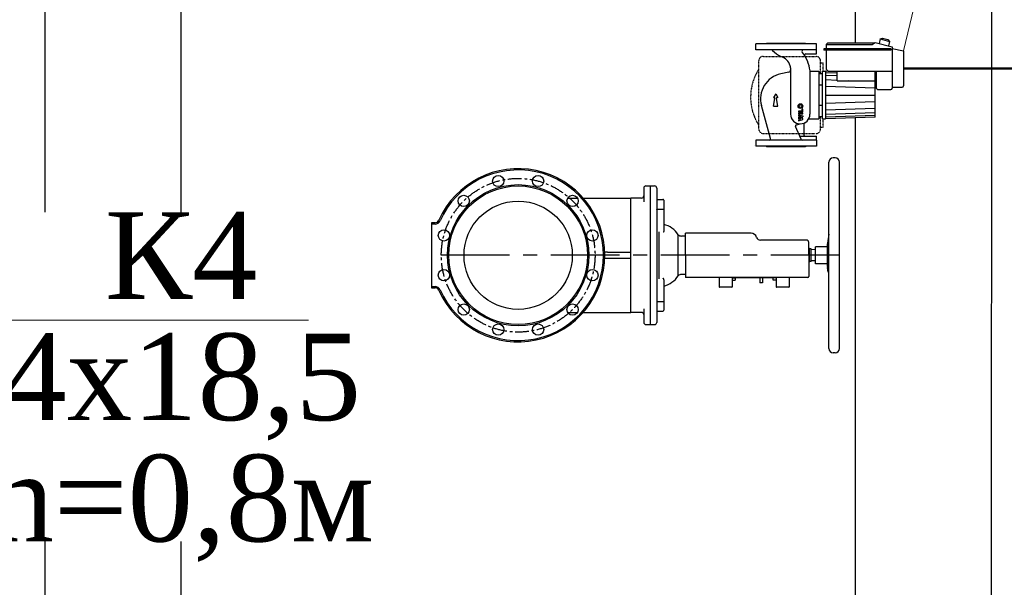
# Model space of a CAD drawing. Header units: millimetres. Extents: x 196 to 1773810, y -221320 to 153872.
# Tile 20 of 256: x 1101769 to 1104042, y -201366 to -200055. Entities that reach past the tile are written whole.
import ezdxf
from ezdxf import colors
from ezdxf.entities.mleader import LeaderData, LeaderLine
from ezdxf.math import Vec2, Vec3

# ---------------------------------------------------------------- set-up
doc = ezdxf.new("R2010")
doc.units = ezdxf.units.MM
doc.linetypes.add('CENTER', pattern=[50.8, 31.75, -6.35, 6.35, -6.35])
doc.linetypes.add('STRICHPUNKT', pattern=[1, 0.5, -0.25, 0, -0.25])
for name, color, linetype, lineweight in [('00_Основной', 163, 'Continuous', 40), ('Основной текст', 7, 'Continuous', 30), ('Эл.линия силовых сетей', 1, 'Continuous', 50), ('中心线', 1, 'CENTER', 25)]:
    doc.layers.add(name, color=color, linetype=linetype, lineweight=lineweight)
doc.styles.add('Times New Roman', font='times.ttf')

# ---------------------------------------------------------------- blocks, each defined once
blk = doc.blocks.new('_None')

msp = doc.modelspace()

# ---------------------------------------------------------------- linework, layer by layer
at = {"color": 252, "lineweight": 30, "ltscale": 10}
for p, q in [((1102142, -203009.4, -0.4), (1102142, -199006.4, -0.4)), ((1103698, -199006.4, -0.4), (1103698, -200109.1, -0.4)), ((1103698, -200281.9, -0.4), (1103698, -203009.4, -0.4))]:
    msp.add_line(p, q, dxfattribs=at)
for p, q in [((1103755.9, -200099.8, -0.5), (1103753.3, -200109.9, -0.5)), ((1103755.9, -200099.8, -0.5), (1103761.5, -200098.2, -0.5)), ((1103755.9, -200099.8, -0.5), (1103777.2, -200105.3, -0.5)), ((1103761.5, -200098.2, -0.5), (1103773.2, -200101.2, -0.5)), ((1103773.2, -200101.2, -0.5), (1103777.2, -200105.3, -0.5)), ((1103777.2, -200105.3, -0.5), (1103774.6, -200115.4, -0.5)), ((1103608.7, -200111.2, -0.5), (1103468.7, -200111.2, -0.5)), ((1103468.7, -200125.2, -0.5), (1103468.7, -200111.2, -0.5)), ((1103608.7, -200125.2, -0.5), (1103468.7, -200125.2, -0.5)), ((1103608.7, -200125.2, -0.5), (1103608.7, -200111.2, -0.5)), ((1103608.7, -200134.1, -0.5), (1103608.7, -200125.2, -0.5)), ((1103780.7, -200122.6, -0.5), (1103625.7, -200122.6, -0.5)), ((1103625.7, -200122.6, -0.5), (1103625.7, -200125.6, -0.5)), ((1103780.7, -200125.6, -0.5), (1103625.7, -200125.6, -0.5)), ((1103630.7, -200112.6, -0.5), (1103634.2, -200109.1, -0.5)), ((1103630.7, -200112.6, -0.5), (1103737.1, -200112.6, -0.5)), ((1103630.7, -200112.6, -0.5), (1103630.7, -200122.6, -0.5)), ((1103630.7, -200125.6, -0.5), (1103630.7, -200169.2, -0.5)), ((1103742.1, -200109.1, -0.5), (1103634.2, -200109.1, -0.5)), ((1103737.1, -200112.6, -0.5), (1103744.2, -200107.6, -0.5)), ((1103744.2, -200107.6, -0.5), (1103783.7, -200117.8, -0.5)), ((1103780.7, -200122.6, -0.5), (1103780.7, -200125.6, -0.5)), ((1103783.7, -200117.8, -0.5), (1103783.7, -200213.2, -0.5)), ((1103783.7, -200121.7, -0.5), (1103809.7, -200127.2, -0.5)), ((1103809.7, -200127.2, -0.5), (1103809.7, -200208.2, -0.5)), ((1103584.3, -200134.1, -0.5), (1103608.7, -200134.1, -0.5)), ((1103548.7, -200166.1, -0.5), (1103548.7, -200273.3, -0.5)), ((1103593.7, -200173.1, -0.5), (1103593.7, -200273.3, -0.5)), ((1103593.7, -200174.2, -0.5), (1103614.2, -200174.2, -0.5)), ((1103614.2, -200174.2, -0.5), (1103614.2, -200284.2, -0.5)), ((1103621.7, -200174.2, -0.5), (1103621.7, -200284.2, -0.5)), ((1103621.7, -200174.2, -0.5), (1103629.2, -200174.2, -0.5)), ((1103629.2, -200174.2, -0.5), (1103629.2, -200284.2, -0.5)), ((1103656.8, -200175.1, -0.5), (1103629.2, -200174.2, -0.5)), ((1103635.7, -200174.2, -0.5), (1103630.7, -200169.2, -0.5)), ((1103635.7, -200174.2, -0.5), (1103783.7, -200174.2, -0.5)), ((1103656.8, -200196.2, -0.5), (1103656.8, -200174.2, -0.5)), ((1103744.3, -200280.4, -0.5), (1103744.3, -200174.2, -0.5)), ((1103746.7, -200174.2, -0.5), (1103746.7, -200213.2, -0.5)), ((1103544.8, -200176.3, -0.5), (1103526.2, -200180.4, -0.5)), ((1103614.2, -200179.2, -0.5), (1103621.7, -200179.2, -0.5)), ((1103656.8, -200196.2, -0.5), (1103744.3, -200196.2, -0.5)), ((1103614.2, -200206, -0.5), (1103621.7, -200206, -0.5)), ((1103749.7, -200216.2, -0.5), (1103746.7, -200213.2, -0.5)), ((1103749.7, -200216.2, -0.5), (1103780.7, -200216.2, -0.5)), ((1103783.7, -200211.2, -0.5), (1103806.7, -200211.2, -0.5)), ((1103502.7, -200329.4, -0.5), (1103481.9, -200253.7, -0.5)), ((1103614.2, -200252.4, -0.5), (1103621.7, -200252.4, -0.5)), ((1103590.9, -200284.2, -0.5), (1103614.2, -200284.2, -0.5)), ((1103614.2, -200279.1, -0.5), (1103621.7, -200279.1, -0.5)), ((1103621.7, -200284.2, -0.5), (1103629.2, -200284.2, -0.5)), ((1103744.3, -200280.4, -0.5), (1103629.2, -200284.2, -0.5)), ((1103573, -200331.4, -0.5), (1103560.3, -200302, -0.5)), ((1103562.4, -200297.9, -0.5), (1103571.2, -200295.8, -0.5)), ((1103579.2, -200296.3, -0.5), (1103579.2, -200321.3, -0.5)), ((1103608.7, -200333.2, -0.5), (1103468.7, -200333.2, -0.5)), ((1103468.7, -200333.2, -0.5), (1103468.7, -200347.2, -0.5)), ((1103571.9, -200324.3, -0.5), (1103608.7, -200324.3, -0.5)), ((1103608.7, -200333.2, -0.5), (1103608.7, -200324.3, -0.5)), ((1103608.7, -200333.2, -0.5), (1103608.7, -200347.2, -0.5)), ((1103608.7, -200347.2, -0.5), (1103468.7, -200347.2, -0.5))]:
    msp.add_line(p, q)
at = {"color": 1}
for p, q in [((1103493.7, -200111.2, -0.5), (1103493.7, -200109.2, -0.5)), ((1103493.7, -200109.2, -0.5), (1103583.7, -200109.2, -0.5)), ((1103583.7, -200111.2, -0.5), (1103583.7, -200109.2, -0.5)), ((1103514.5, -200226.8, -0.5), (1103509.7, -200235.1, -0.5)), ((1103509.7, -200235.1, -0.5), (1103510.9, -200235.1, -0.5)), ((1103509.7, -200255.1, -0.5), (1103512.8, -200237.4, -0.5)), ((1103514.5, -200226.8, -0.5), (1103519.3, -200235.1, -0.5)), ((1103519.3, -200255.1, -0.5), (1103516.2, -200237.4, -0.5)), ((1103519.3, -200235.1, -0.5), (1103518.2, -200235.1, -0.5)), ((1103509.7, -200255.1, -0.5), (1103519.3, -200255.1, -0.5)), ((1103577.1, -200262.1, -0.5), (1103575.4, -200262.1, -0.5)), ((1103575.4, -200266.1, -0.5), (1103575.4, -200262.1, -0.5)), ((1103577.1, -200268.4, -0.5), (1103577.1, -200262.1, -0.5)), ((1103575.4, -200266.1, -0.5), (1103567.1, -200266.1, -0.5)), ((1103567.1, -200266.1, -0.5), (1103567.1, -200268.4, -0.5)), ((1103567.1, -200268.4, -0.5), (1103577.1, -200268.4, -0.5)), ((1103577.1, -200270.4, -0.5), (1103567.1, -200270.4, -0.5)), ((1103567.1, -200270.4, -0.5), (1103567.1, -200272.7, -0.5)), ((1103567.1, -200272.7, -0.5), (1103577.1, -200272.7, -0.5)), ((1103567.1, -200274.7, -0.5), (1103577.1, -200277.4, -0.5)), ((1103567.1, -200274.7, -0.5), (1103567.1, -200277.1, -0.5)), ((1103567.1, -200277.1, -0.5), (1103572.6, -200278.5, -0.5)), ((1103572.6, -200278.5, -0.5), (1103567.1, -200280, -0.5)), ((1103567.1, -200280, -0.5), (1103567.1, -200283.5, -0.5)), ((1103572.6, -200284.9, -0.5), (1103567.1, -200283.5, -0.5)), ((1103567.1, -200286.4, -0.5), (1103572.6, -200284.9, -0.5)), ((1103567.1, -200288.7, -0.5), (1103577.1, -200286.1, -0.5)), ((1103567.1, -200286.4, -0.5), (1103567.1, -200288.7, -0.5)), ((1103569.7, -200281.7, -0.5), (1103577.1, -200279.7, -0.5)), ((1103577.1, -200283.7, -0.5), (1103569.7, -200281.7, -0.5)), ((1103577.1, -200272.7, -0.5), (1103577.1, -200270.4, -0.5)), ((1103577.1, -200277.4, -0.5), (1103577.1, -200279.7, -0.5)), ((1103577.1, -200286.1, -0.5), (1103577.1, -200283.7, -0.5)), ((1103493.7, -200347.2, -0.5), (1103493.7, -200349.2, -0.5)), ((1103583.7, -200349.2, -0.5), (1103493.7, -200349.2, -0.5)), ((1103583.7, -200347.2, -0.5), (1103583.7, -200349.2, -0.5))]:
    msp.add_line(p, q, dxfattribs=at)
at = {"color": 1, "linetype": 'STRICHPUNKT'}
for p, q in [((1103475.5, -200308.2, -0.5), (1103475.5, -200150.2, -0.5)), ((1103485.5, -200140.2, -0.5), (1103608, -200140.2, -0.5)), ((1103618, -200179.2, -0.5), (1103618, -200150.2, -0.5)), ((1103618, -200155.2, -0.5), (1103624.2, -200155.2, -0.5)), ((1103624.2, -200174.2, -0.5), (1103624.2, -200155.2, -0.5)), ((1103618, -200308.2, -0.5), (1103618, -200279.1, -0.5)), ((1103624.2, -200303.2, -0.5), (1103624.2, -200284.2, -0.5)), ((1103618, -200303.2, -0.5), (1103624.2, -200303.2, -0.5)), ((1103485.5, -200318.2, -0.5), (1103606.7, -200318.2, -0.5))]:
    msp.add_line(p, q, dxfattribs=at)
at = {"color": 1, "linetype": 'Continuous'}
for p, q in [((1103656.8, -200178.7, -0.5), (1103629.2, -200177.8, -0.5)), ((1103656.8, -200185.2, -0.5), (1103629.2, -200184.3, -0.5)), ((1103656.8, -200195.3, -0.5), (1103629.2, -200194.4, -0.5)), ((1103744.3, -200198.2, -0.5), (1103683.2, -200196.2, -0.5)), ((1103744.3, -200213.6, -0.5), (1103629.2, -200209.8, -0.5)), ((1103629.2, -200229.2, -0.5), (1103744.3, -200229.2, -0.5)), ((1103744.3, -200244.8, -0.5), (1103629.2, -200248.5, -0.5)), ((1103744.3, -200260.2, -0.5), (1103629.2, -200264, -0.5)), ((1103744.3, -200270.3, -0.5), (1103629.2, -200274.1, -0.5)), ((1103744.3, -200276.8, -0.5), (1103629.2, -200280.6, -0.5))]:
    msp.add_line(p, q, dxfattribs=at)
at = {"color": 252, "linetype": 'CENTER', "lineweight": 25, "ltscale": 5}
msp.add_line((1103662, -200599.2, -0.4), (1102720, -200599.2, -0.4), dxfattribs=at)
at = {"color": 1}
for radius in [5.33, 3.33]:
    msp.add_circle((1103571.7, -200254.7, -0.5), radius, dxfattribs=at)
for centre, radius, start, end in [((1103504.9, -200128.2, -0.5), 3, 44.7661, 90), ((1103557.2, -200076.3, -0.5), 70.6, 224.7661, 244.2286), ((1103578, -200128.2, -0.5), 3, 90, 218.5418), ((1103516.3, -200171.7, -0.5), 33.3, 17.7743, 72.234), ((1103508.7, -200183.5, -0.5), 85.7, 6.9363, 38.5418), ((1103584.3, -200137.1, -0.5), 3, 90, 211.544), ((1103543.7, -200171.4, -0.5), 5, 282.2847, 0), ((1103533.7, -200166.1, -0.5), 15, 0, 17.7743), ((1103538.7, -200238, -0.5), 59, 102.2847, 195.3889), ((1103780.7, -200213.2, -0.5), 3, 270, 0), ((1103806.7, -200208.2, -0.5), 3, 270, 0), ((1103571.2, -200273.3, -0.5), 22.5, 180, 0), ((1103563.1, -200300.9, -0.5), 3, 103.581, 203.3015), ((1103582.2, -200296.3, -0.5), 3, 115.4566, 180), ((1103499.8, -200330.2, -0.5), 3, 270, 15.3889), ((1103571.9, -200321.3, -0.5), 3, 203.3015, 270), ((1103575.7, -200330.2, -0.5), 3, 203.3015, 270), ((1103582.2, -200321.3, -0.5), 3, 180, 270)]:
    msp.add_arc(centre, radius, start, end)
at = {"color": 1, "linetype": 'STRICHPUNKT'}
for centre, radius, start, end in [((1103485.5, -200150.2, -0.5), 10, 90, 180), ((1103608, -200150.2, -0.5), 10, 0, 90), ((1103578, -200234.2, -0.5), 121.3, 147.6013, 212.3987), ((1103485.5, -200308.2, -0.5), 10, 180, 270), ((1103608, -200308.2, -0.5), 10, 270, 0)]:
    msp.add_arc(centre, radius, start, end, dxfattribs=at)
at = {"color": 1}
for centre, start, end in [((1103510.9, -200237.1, -0.5), 350, 90), ((1103518.2, -200237.1, -0.5), 90, 190)]:
    msp.add_arc(centre, 2, start, end, dxfattribs=at)
at = {"layer": '00_Основной', "lineweight": 30, "ltscale": 10}
for p, q in [((1101827.2, -198308.2, -0.7), (1101827.2, -202975.1, -0.3)), ((1104012.8, -198308.2, -0.7), (1104012, -202975.1, -0.3))]:
    msp.add_line(p, q, dxfattribs=at)
at = {"layer": '00_Основной', "lineweight": 25, "ltscale": 10}
for p, q in [((1103495.3, -200109.2, -0.5), (1103582.2, -200109.2, -0.5)), ((1103652, -200374.2, -0.4), (1103647, -200374.2, -0.4)), ((1103637, -200814.2, -0.4), (1103637, -200384.2, -0.4)), ((1103662, -200814.2, -0.4), (1103662, -200384.2, -0.4)), ((1103210, -200444.2, -0.4), (1103210, -200464.2, -0.4)), ((1103215, -200439.2, -0.4), (1103225, -200439.2, -0.4)), ((1103225, -200439.1, -0.4), (1103235, -200439.1, -0.4)), ((1103225, -200439.1, -0.4), (1103225, -200464.1, -0.4)), ((1103240, -200444.1, -0.4), (1103240, -200464.1, -0.4)), ((1103034.3, -200467.2, -0.4), (1103056.8, -200467.2, -0.4)), ((1103070.3, -200467.2, -0.4), (1103180, -200467.2, -0.4)), ((1103180, -200492.2, -0.4), (1103180, -200467.2, -0.4)), ((1103205, -200467.2, -0.4), (1103180, -200467.2, -0.4)), ((1103210, -200464.2, -0.4), (1103210, -200475.6, -0.4)), ((1103225, -200464.1, -0.4), (1103225, -200734.4, -0.4)), ((1103240, -200464.1, -0.4), (1103240, -200734.4, -0.4)), ((1103180, -200706.2, -0.4), (1103180, -200492.2, -0.4)), ((1103242, -200470.2, -0.4), (1103254, -200470.2, -0.4)), ((1103242, -200492.7, -0.4), (1103254, -200492.7, -0.4)), ((1103256, -200472.2, -0.4), (1103256, -200491.8, -0.4)), ((1103256, -200491.8, -0.4), (1103256, -200542.5, -0.4)), ((1102720, -200524.2, -0.4), (1102720, -200527.2, -0.4)), ((1102728, -200524.2, -0.4), (1102720, -200524.2, -0.4)), ((1102720, -200527.2, -0.4), (1102720, -200671.2, -0.4)), ((1102728, -200527.2, -0.4), (1102720, -200527.2, -0.4)), ((1103245.7, -200653.4, -0.4), (1103245.7, -200545, -0.4)), ((1103256, -200542.5, -0.4), (1103256, -200544.2, -0.4)), ((1103289.5, -200646.6, -0.4), (1103289.5, -200551.8, -0.4)), ((1103306.7, -200555.2, -0.4), (1103297, -200554.9, -0.4)), ((1103457.6, -200548.4, -0.4), (1103306.7, -200548.4, -0.4)), ((1103306.7, -200599.2, -0.4), (1103306.7, -200548.4, -0.4)), ((1103637, -200550.3, -0.4), (1103634, -200571.2, -0.4)), ((1103585.2, -200564.2, -0.4), (1103479.1, -200564.2, -0.4)), ((1103590.9, -200599.2, -0.4), (1103590.9, -200569.8, -0.4)), ((1103592.5, -200584.5, -0.4), (1103590.9, -200581.7, -0.4)), ((1103633.8, -200579.4, -0.4), (1103606.7, -200579.4, -0.4)), ((1103606.7, -200619, -0.4), (1103606.7, -200579.4, -0.4)), ((1103633.8, -200625.5, -0.4), (1103633.8, -200573, -0.4)), ((1103635.6, -200597.2, -0.4), (1103635.6, -200566.1, -0.4)), ((1103125.9, -200591.7, -0.4), (1103119.9, -200591.7, -0.4)), ((1103125.9, -200591.7, -0.4), (1103180, -200591.7, -0.4)), ((1103306.7, -200599.2, -0.4), (1103306.7, -200648.2, -0.4)), ((1103590.9, -200599.2, -0.4), (1103590.9, -200648.2, -0.4)), ((1103596.5, -200584.5, -0.4), (1103592.5, -200584.5, -0.4)), ((1103592.5, -200613.9, -0.4), (1103592.5, -200584.5, -0.4)), ((1103596.5, -200613.9, -0.4), (1103596.5, -200584.5, -0.4)), ((1103606.7, -200586.5, -0.4), (1103596.5, -200586, -0.4)), ((1103125.9, -200606.7, -0.4), (1103119.9, -200606.7, -0.4)), ((1103180, -200606.7, -0.4), (1103125.9, -200606.7, -0.4)), ((1103592.5, -200613.9, -0.4), (1103590.9, -200616.7, -0.4)), ((1103596.5, -200613.9, -0.4), (1103592.5, -200613.9, -0.4)), ((1103606.7, -200611.9, -0.4), (1103596.5, -200612.4, -0.4)), ((1103633.8, -200619, -0.4), (1103606.7, -200619, -0.4)), ((1103635.6, -200638.6, -0.4), (1103634, -200627.2, -0.4)), ((1103306.7, -200643.3, -0.4), (1103297, -200643.5, -0.4)), ((1103306.7, -200648.2, -0.4), (1103306.7, -200650.2, -0.4)), ((1103457.6, -200650.2, -0.4), (1103306.7, -200650.2, -0.4)), ((1103384.1, -200650.2, -0.4), (1103384.1, -200672.2, -0.4)), ((1103414.1, -200650.2, -0.4), (1103414.1, -200672.2, -0.4)), ((1103414.1, -200651.6, -0.4), (1103421.1, -200651.6, -0.4)), ((1103416.6, -200650.2, -0.4), (1103416.6, -200651.2, -0.4)), ((1103513.6, -200651.2, -0.4), (1103416.6, -200651.2, -0.4)), ((1103421.1, -200651.6, -0.4), (1103421.1, -200656.6, -0.4)), ((1103468.6, -200650.2, -0.4), (1103457.6, -200650.2, -0.4)), ((1103479.1, -200650.2, -0.4), (1103468.6, -200650.2, -0.4)), ((1103478.3, -200651.2, -0.4), (1103478.3, -200663.2, -0.4)), ((1103585.2, -200650.2, -0.4), (1103479.1, -200650.2, -0.4)), ((1103484.3, -200651.2, -0.4), (1103484.3, -200663.2, -0.4)), ((1103515.9, -200651.7, -0.4), (1103508.9, -200651.7, -0.4)), ((1103508.9, -200656.7, -0.4), (1103508.9, -200651.7, -0.4)), ((1103513.6, -200650.2, -0.4), (1103513.6, -200651.2, -0.4)), ((1103515.9, -200650.2, -0.4), (1103515.9, -200672.2, -0.4)), ((1103545.9, -200650.2, -0.4), (1103545.9, -200672.2, -0.4)), ((1103588.9, -200650.2, -0.4), (1103585.2, -200650.2, -0.4)), ((1103635.6, -200638.6, -0.4), (1103635.6, -200634.3, -0.4)), ((1103635.6, -200638.6, -0.4), (1103637, -200638.6, -0.4)), ((1102720, -200671.2, -0.4), (1102728, -200671.2, -0.4)), ((1102720, -200671.2, -0.4), (1102720, -200674.2, -0.4)), ((1102720, -200674.2, -0.4), (1102728, -200674.2, -0.4)), ((1103256, -200655.9, -0.4), (1103256, -200654.2, -0.4)), ((1103256, -200655.9, -0.4), (1103256, -200706.7, -0.4)), ((1103413.1, -200673.2, -0.4), (1103385.1, -200673.2, -0.4)), ((1103414.1, -200656.6, -0.4), (1103421.1, -200656.6, -0.4)), ((1103484.3, -200663.2, -0.4), (1103478.3, -200663.2, -0.4)), ((1103515.9, -200656.7, -0.4), (1103508.9, -200656.7, -0.4)), ((1103544.9, -200673.2, -0.4), (1103516.9, -200673.2, -0.4)), ((1103180, -200731.2, -0.4), (1103180, -200706.2, -0.4)), ((1103242, -200705.7, -0.4), (1103254, -200705.7, -0.4)), ((1103256, -200706.7, -0.4), (1103256, -200726.2, -0.4)), ((1103034.3, -200731.2, -0.4), (1103056.8, -200731.2, -0.4)), ((1103070.3, -200731.2, -0.4), (1103180, -200731.2, -0.4)), ((1103205, -200731.2, -0.4), (1103180, -200731.2, -0.4)), ((1103210, -200722.8, -0.4), (1103210, -200734.2, -0.4)), ((1103210, -200734.2, -0.4), (1103210, -200754.2, -0.4)), ((1103225, -200734.4, -0.4), (1103225, -200759.4, -0.4)), ((1103240, -200734.4, -0.4), (1103240, -200754.4, -0.4)), ((1103242, -200728.2, -0.4), (1103254, -200728.2, -0.4)), ((1103215, -200759.2, -0.4), (1103225, -200759.2, -0.4)), ((1103225, -200759.4, -0.4), (1103235, -200759.4, -0.4)), ((1103652, -200824.2, -0.4), (1103647, -200824.2, -0.4))]:
    msp.add_line(p, q, dxfattribs=at)
for centre, radius in [((1102874.1, -200427.8, -0.4), 13), ((1102966, -200427.8, -0.4), 13), ((1102920, -200599.2, -0.4), 163), ((1102920, -200599.2, -0.4), 160), ((1102794.5, -200473.7, -0.4), 13), ((1103045.5, -200473.7, -0.4), 13), ((1102920, -200599.2, -0.4), 125), ((1102748.6, -200553.3, -0.4), 13), ((1103091.5, -200553.3, -0.4), 13), ((1102748.6, -200645.2, -0.4), 13), ((1103091.5, -200645.2, -0.4), 13), ((1102794.5, -200724.7, -0.4), 13), ((1103045.5, -200724.7, -0.4), 13), ((1102874.1, -200770.7, -0.4), 13), ((1102966, -200770.7, -0.4), 13)]:
    msp.add_circle(centre, radius, dxfattribs=at)
at = {"layer": '00_Основной', "color": 18, "lineweight": 25, "ltscale": 10, "true_color": 0x000000}
msp.add_arc((1103462.5, -200345.9, -0.4), 2, 0, 9.4349, dxfattribs=at)
at = {"layer": '00_Основной', "lineweight": 25, "ltscale": 10}
for centre, radius, start, end in [((1103647, -200384.2, -0.4), 10, 90, 180), ((1103652, -200384.2, -0.4), 10, 0, 90), ((1102920, -200599.2, -0.4), 200, 0, 156.1238), ((1102920, -200599.2, -0.4), 197, 203.8762, 156.1238), ((1103215, -200444.2, -0.4), 5, 90, 180), ((1103235, -200444.1, -0.4), 5, 0, 90), ((1103205, -200462.2, -0.4), 5, 270, 0), ((1103242, -200468.2, -0.4), 2, 180, 270), ((1103242, -200468.2, -0.4), 2, 180, 247.5017), ((1103254, -200472.2, -0.4), 2, 0, 90), ((1102728, -200514.2, -0.4), 10, 270, 336.1238), ((1102728, -200514.2, -0.4), 13, 270, 336.1238), ((1103243.1, -200581.9, -0.4), 55.4, 32.8859, 76.4418), ((1103297.3, -200543.6, -0.4), 11.3, 226.5607, 268.5), ((1103457.6, -200561.9, -0.4), 13.6, 17.4576, 90), ((1103479.1, -200555.2, -0.4), 9.04, 197.4576, 270), ((1103585.2, -200569.8, -0.4), 5.65, 0, 90), ((1103645.8, -200573, -0.4), 12, 171.6267, 180), ((1102920, -200599.2, -0.4), 200, 203.8762, 0), ((1103645.8, -200625.5, -0.4), 12, 180, 188.3733), ((1103243.1, -200616.5, -0.4), 55.4, 283.5582, 327.1141), ((1103297.3, -200654.8, -0.4), 11.3, 91.5, 133.4393), ((1103588.9, -200648.2, -0.4), 2, 270, 0), ((1102728, -200684.2, -0.4), 13, 23.8762, 90), ((1102728, -200684.2, -0.4), 10, 23.8762, 90), ((1103385.1, -200672.2, -0.4), 1, 180, 270), ((1103413.1, -200672.2, -0.4), 1, 270, 0), ((1103516.9, -200672.2, -0.4), 1, 180, 270), ((1103544.9, -200672.2, -0.4), 1, 270, 0), ((1103205, -200736.2, -0.4), 5, 0, 90), ((1103242, -200730.2, -0.4), 2, 90, 180), ((1103242, -200730.2, -0.4), 2, 112.4983, 180), ((1103254, -200726.2, -0.4), 2, 270, 0), ((1103215, -200754.2, -0.4), 5, 180, 270), ((1103235, -200754.4, -0.4), 5, 270, 0), ((1103647, -200814.2, -0.4), 10, 180, 270), ((1103652, -200814.2, -0.4), 10, 270, 0)]:
    msp.add_arc(centre, radius, start, end, dxfattribs=at)
for points, knots in [([(1103240, -200493.7, -0.4), (1103240, -200493.7, -0.4), (1103240, -200493.6, -0.4), (1103240.1, -200493.4, -0.4), (1103240.2, -200493.3, -0.4), (1103240.4, -200493.2, -0.4), (1103240.5, -200493.1, -0.4), (1103240.7, -200493, -0.4), (1103241, -200492.9, -0.4), (1103241.2, -200492.8, -0.4), (1103241.6, -200492.8, -0.4), (1103241.8, -200492.7, -0.4), (1103242, -200492.7, -0.4)], [0, 0, 0, 0, 1.424843, 2.667465, 3.776335, 4.914077, 6.085893, 7.241317, 8.400458, 9.563676, 10.702005, 13, 13, 13, 13]), ([(1103254, -200492.7, -0.4), (1103254.1, -200492.7, -0.4), (1103254.4, -200492.7, -0.4), (1103254.7, -200492.7, -0.4), (1103254.9, -200492.6, -0.4), (1103255.2, -200492.6, -0.4), (1103255.4, -200492.5, -0.4), (1103255.6, -200492.4, -0.4), (1103255.7, -200492.3, -0.4), (1103255.9, -200492.2, -0.4), (1103256, -200492, -0.4), (1103256, -200491.9, -0.4), (1103256, -200491.8, -0.4), (1103256, -200491.8, -0.4)], [0, 0, 0, 0, 1.533889, 2.871622, 4.0654, 5.290328, 6.552039, 7.796257, 9.044613, 10.297538, 11.523793, 12.759968, 14, 14, 14, 14]), ([(1103256, -200544.2, -0.4), (1103256, -200544.3, -0.4), (1103256, -200544.5, -0.4), (1103255.9, -200544.8, -0.4), (1103255.8, -200545, -0.4), (1103255.7, -200545.1, -0.4), (1103255.5, -200545.3, -0.4), (1103255.3, -200545.5, -0.4), (1103255.1, -200545.7, -0.4), (1103254.8, -200545.8, -0.4), (1103254.6, -200546, -0.4), (1103254.4, -200546, -0.4)], [0, 0, 0, 0, 1.417442, 2.877964, 3.990922, 5.502772, 5.88611, 7.813125, 8.962683, 10.102092, 12, 12, 12, 12]), ([(1103637, -200551.6, -0.4), (1103637, -200552, -0.4), (1103636.8, -200553.5, -0.4), (1103636.5, -200555.3, -0.4), (1103636.3, -200557.2, -0.4), (1103636.1, -200559, -0.4), (1103635.9, -200561, -0.4), (1103635.8, -200562.5, -0.4), (1103635.7, -200563.8, -0.4), (1103635.7, -200564.9, -0.4), (1103635.6, -200565.8, -0.4), (1103635.6, -200566.1, -0.4)], [0, 0, 0, 0, 0.870734, 3.056255, 3.780931, 5.183155, 7.125355, 8.554975, 9.066071, 10.765443, 12, 12, 12, 12]), ([(1103637, -200613.7, -0.4), (1103636.9, -200612.7, -0.4), (1103636.6, -200611.2, -0.4), (1103636.3, -200609, -0.4), (1103636.1, -200607.3, -0.4), (1103636, -200605.5, -0.4), (1103635.8, -200603.8, -0.4), (1103635.7, -200601.9, -0.4), (1103635.7, -200600.3, -0.4), (1103635.6, -200598.7, -0.4), (1103635.6, -200597.8, -0.4), (1103635.6, -200597.2, -0.4)], [0, 0, 0, 0, 2.690755, 3.780931, 5.183155, 6.496888, 7.722368, 8.812219, 10.187118, 10.950173, 12, 12, 12, 12]), ([(1103636.3, -200631.6, -0.4), (1103636.2, -200631.6, -0.4), (1103636.1, -200631.6, -0.4), (1103635.9, -200631.8, -0.4), (1103635.8, -200632.2, -0.4), (1103635.7, -200632.7, -0.4), (1103635.6, -200633.4, -0.4), (1103635.6, -200634.1, -0.4), (1103635.6, -200634.3, -0.4)], [0, 0, 0, 0, 1.406606, 2.923368, 4.324411, 5.561414, 7.769595, 9, 9, 9, 9]), ([(1103637, -200632.4, -0.4), (1103636.9, -200632.3, -0.4), (1103636.8, -200632, -0.4), (1103636.5, -200631.7, -0.4), (1103636.3, -200631.6, -0.4), (1103636.3, -200631.6, -0.4)], [0, 0, 0, 0, 1.707301, 3.73641, 6, 6, 6, 6]), ([(1103256, -200654.2, -0.4), (1103256, -200654.2, -0.4), (1103256, -200654.1, -0.4), (1103256, -200653.9, -0.4), (1103255.9, -200653.7, -0.4), (1103255.8, -200653.5, -0.4), (1103255.7, -200653.3, -0.4), (1103255.5, -200653.1, -0.4), (1103255.3, -200653, -0.4), (1103255.1, -200652.8, -0.4), (1103254.8, -200652.6, -0.4), (1103254.6, -200652.5, -0.4), (1103254.4, -200652.4, -0.4)], [0, 0, 0, 0, 0.764029, 1.540173, 3.126357, 4.334231, 5.97312, 6.388316, 8.474087, 9.7172, 10.948956, 13, 13, 13, 13]), ([(1103240, -200704.7, -0.4), (1103240, -200704.8, -0.4), (1103240, -200704.9, -0.4), (1103240.1, -200705, -0.4), (1103240.2, -200705.2, -0.4), (1103240.4, -200705.3, -0.4), (1103240.5, -200705.4, -0.4), (1103240.7, -200705.5, -0.4), (1103241, -200705.6, -0.4), (1103241.2, -200705.6, -0.4), (1103241.5, -200705.7, -0.4), (1103241.8, -200705.7, -0.4), (1103241.9, -200705.7, -0.4), (1103242, -200705.7, -0.4)], [0, 0, 0, 0, 1.534392, 2.872551, 4.066668, 5.291882, 6.553795, 7.79809, 9.046415, 10.299178, 11.525164, 12.760775, 14, 14, 14, 14]), ([(1103254, -200705.7, -0.4), (1103254.1, -200705.7, -0.4), (1103254.4, -200705.7, -0.4), (1103254.7, -200705.8, -0.4), (1103254.9, -200705.8, -0.4), (1103255.2, -200705.9, -0.4), (1103255.4, -200706, -0.4), (1103255.6, -200706.1, -0.4), (1103255.7, -200706.2, -0.4), (1103255.9, -200706.3, -0.4), (1103256, -200706.4, -0.4), (1103256, -200706.6, -0.4), (1103256, -200706.6, -0.4), (1103256, -200706.7, -0.4)], [0, 0, 0, 0, 1.533711, 2.871294, 4.064948, 5.289775, 6.551412, 7.79561, 9.043975, 10.29695, 11.523262, 12.759638, 14, 14, 14, 14])]:
    msp.add_open_spline(points, degree=3, knots=knots, dxfattribs=at)
at = {"layer": 'Эл.линия силовых сетей', "color": 1, "linetype": 'ByBlock', "lineweight": 50, "elevation": -0.5}
msp.add_lwpolyline([(1103809.7, -200167.7), (1104150.3, -200167.7), (1104150.3, -208460.6), (1103836.8, -208460.6)], dxfattribs=at)
at = {"layer": '中心线', "color": 252}
msp.add_circle((1102920, -200599.2, -0.4), 177.5, dxfattribs=at)

# ---------------------------------------------------------------- next in the draw order: leaders
at = {"layer": 'Основной текст', "color": 6}
ml = msp.add_multileader_mtext('Standard', dxfattribs=at)
ml.set_content('\\A1;К7\\P0,39\\Ph=3,0м', color=6, style='Times New Roman')
ml.set_leader_properties(color=256, linetype='ByLayer', lineweight=13)
ml.set_arrow_properties(name='NONE')
ml.build(insert=Vec2(0, 0))
ml.multileader.update_dxf_attribs({"text_left_attachment_type": 6, "text_right_attachment_type": 6, "dogleg_length": 0, "arrow_head_size": 50})
ctx = ml.context
ctx.base_point, ctx.char_height, ctx.arrow_head_size, ctx.landing_gap_size, ctx.plane_origin = Vec3(1104170, -198634.2), 200, 50, 0, Vec3(1095510.3, -195956.8)
ctx.left_attachment, ctx.right_attachment, ctx.text_align_type = 6, 6, 1
notes = []
notes.append((ctx, [(0, (1, 1, 0), (1104170, -198634.2), (1, 0), 0, [(1, [(1103809.7, -200127.2)], 0, [])])]))
ctx.mtext.insert, ctx.mtext.rotation, ctx.mtext.width, ctx.mtext.alignment, ctx.mtext.line_spacing_factor, ctx.mtext.flow_direction = Vec3(1104600.9, -198385), 6.283185, 717.313, 2, 0.84, 5
ctx.mtext.has_bg_fill, ctx.mtext.bg_color, ctx.mtext.bg_scale_factor, ctx.mtext.bg_transparency, ctx.mtext.use_window_bg_color = 1, -1073741824, 1, 0, 1
ml = msp.add_multileader_mtext('Standard', dxfattribs=at)
ml.set_content('\\A1;К4\\P4х18,5\\Ph=0,8м', color=6, style='Times New Roman')
ml.set_leader_properties(color=256, linetype='ByLayer', lineweight=13)
ml.set_arrow_properties(name='NONE')
ml.build(insert=Vec2(0, 0))
ml.multileader.update_dxf_attribs({"text_left_attachment_type": 6, "text_right_attachment_type": 6, "dogleg_length": 0, "arrow_head_size": 50})
ctx = ml.context
ctx.base_point, ctx.char_height, ctx.arrow_head_size, ctx.landing_gap_size, ctx.plane_origin = Vec3(1101711.1, -200749), 200, 50, 0, Vec3(1088593.6, -197987.3)
ctx.left_attachment, ctx.right_attachment, ctx.text_align_type = 6, 6, 1
notes.append((ctx, [(0, (1, 1, 0), (1101711.1, -200749), (1, 0), 0, [(3, [(1098844.8, -199956.8), (1099594.8, -199956.8), (1100344.8, -199956.8), (1101094.8, -199956.8)], 0, [])])]))
ctx.mtext.insert, ctx.mtext.rotation, ctx.mtext.width, ctx.mtext.alignment, ctx.mtext.line_spacing_factor, ctx.mtext.flow_direction = Vec3(1102142, -200499.9), 6.283185, 717.313, 2, 0.84, 5
ctx.mtext.has_bg_fill, ctx.mtext.bg_color, ctx.mtext.bg_scale_factor, ctx.mtext.bg_transparency, ctx.mtext.use_window_bg_color = 1, -1073741824, 1, 0, 1
for ctx, leaders in notes:
    for number, flags, end, landing, length, lines in leaders:
        leader = LeaderData()
        leader.index, (leader.has_last_leader_line, leader.has_dogleg_vector, leader.attachment_direction) = number, flags
        leader.last_leader_point, leader.dogleg_vector, leader.dogleg_length = Vec3(end), Vec3(landing), length
        for number, points, colour, breaks in lines:
            line = LeaderLine()
            line.index, line.vertices, line.color, line.breaks = number, Vec3.list(points), colors.encode_raw_color(colour), breaks
            leader.lines.append(line)
        ctx.leaders.append(leader)

doc.saveas('drawing.dxf')
